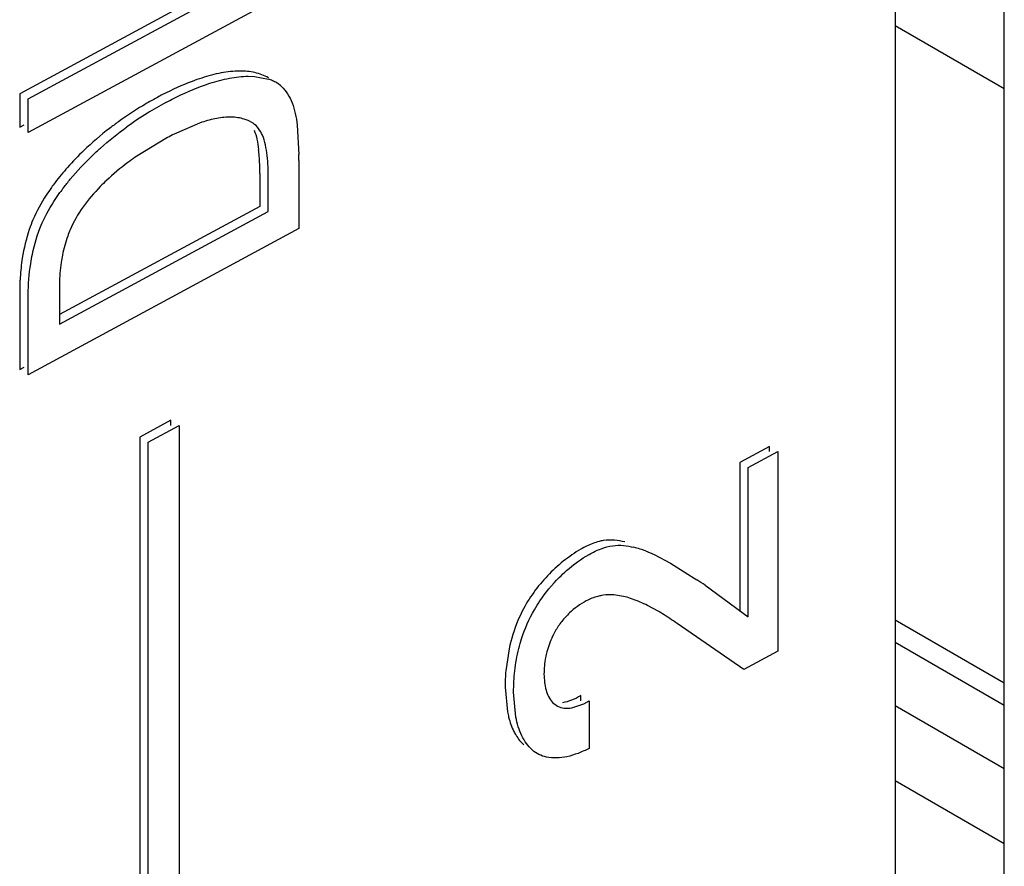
# Model space of a CAD drawing. Header units: inches. Extents: x 0 to 34, y 0 to 22.
# Tile 57 of 129: x 3.959 to 4.119, y 17.361 to 17.498. Entities that reach past the tile are written whole.
import ezdxf

# ---------------------------------------------------------------- set-up
doc = ezdxf.new("R2010")
doc.units = ezdxf.units.IN
doc.header["$LTSCALE"] = 1.87
doc.header["$MEASUREMENT"] = 0
doc.layers.get('0').update_dxf_attribs({"linetype": 'CONTINUOUS'})

msp = doc.modelspace()

# ---------------------------------------------------------------- linework, layer by layer
at = {"color": 6, "linetype": 'CONTINUOUS'}
for p, q in [((4.1010477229, 18.3875301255), (4.1010477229, 15.7329881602)), ((4.1187499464, 17.4870983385), (4.1010477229, 17.4973137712)), ((4.1187499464, 17.3906669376), (4.1010477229, 17.4008879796)), ((4.1010477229, 17.3973381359), (4.1187499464, 17.3871220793)), ((4.1010477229, 17.3870529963), (4.1187499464, 17.3768375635)), ((4.1187499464, 17.3646277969), (4.1010477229, 17.3748432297))]:
    msp.add_line(p, q, dxfattribs=at)
at = {"color": 7, "linetype": 'CONTINUOUS'}
for p, q in [((4.1187499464, 15.8838074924), (4.1187499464, 18.3653628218)), ((4.0030054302, 17.5100276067), (3.9591174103, 17.4863144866)), ((3.9604839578, 17.4854713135), (4.0043719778, 17.5091844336)), ((4.0043719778, 17.5037310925), (3.9604839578, 17.4800179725)), ((3.9961593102, 17.489140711), (3.9971895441, 17.4891012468)), ((3.9971895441, 17.4891012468), (3.9994339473, 17.4886612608)), ((3.9591174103, 17.4863144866), (3.9591174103, 17.4808611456)), ((3.9604839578, 17.4800179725), (3.9604839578, 17.4854713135)), ((3.9591174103, 17.4808611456), (3.9598225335, 17.4812421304)), ((3.9886271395, 17.4816713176), (3.9841289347, 17.4797623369)), ((3.9969578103, 17.4815246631), (3.9961427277, 17.4819545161)), ((4.0040857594, 17.4812322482), (4.0043769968, 17.4764394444)), ((3.9830416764, 17.4791822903), (3.9778357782, 17.4760051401)), ((4.0043719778, 17.4755027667), (4.0043719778, 17.4644339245)), ((3.998016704, 17.4733737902), (3.998016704, 17.4680361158)), ((3.9993832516, 17.4671929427), (3.9993832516, 17.4725306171)), ((3.998016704, 17.4680361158), (3.9655314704, 17.450484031)), ((3.9655314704, 17.4489024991), (3.9993832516, 17.4671929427)), ((4.0043719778, 17.4644339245), (3.9604839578, 17.4407208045)), ((3.9655314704, 17.4554410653), (3.9655314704, 17.4489024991)), ((3.9591174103, 17.4529594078), (3.9591174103, 17.4415639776)), ((3.9604839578, 17.4407208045), (3.9604839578, 17.4521162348)), ((3.9591174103, 17.4415639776), (3.9598225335, 17.4419449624)), ((3.9835901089, 17.4333419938), (3.9785519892, 17.4306198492)), ((3.9835901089, 17.4324988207), (3.9835901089, 17.4333419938)), ((3.9799185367, 17.4297766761), (3.9849566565, 17.4324988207)), ((3.9849566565, 17.4324988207), (3.9849566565, 17.1177994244)), ((3.9785519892, 17.4306198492), (3.9785519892, 17.110286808)), ((3.9799185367, 17.1094436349), (3.9799185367, 17.4297766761)), ((4.0806651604, 17.4290989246), (4.0758639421, 17.4265047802)), ((4.0772304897, 17.4256616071), (4.0820317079, 17.4282557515)), ((4.0806651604, 17.4282557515), (4.0806651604, 17.4290989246)), ((4.0820317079, 17.4282557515), (4.0820317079, 17.3958974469)), ((4.0758639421, 17.4265047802), (4.0758639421, 17.4023077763)), ((4.0772304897, 17.4014646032), (4.0772304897, 17.4256616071)), ((4.0605479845, 17.4121599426), (4.061978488, 17.4115354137)), ((4.061978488, 17.4115354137), (4.064609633, 17.4101346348)), ((4.064609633, 17.4101346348), (4.0674418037, 17.4083710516)), ((4.0674418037, 17.4083710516), (4.0684573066, 17.407725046)), ((4.0684573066, 17.407725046), (4.0688892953, 17.4074509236)), ((4.0702430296, 17.4065876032), (4.0772304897, 17.4014646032)), ((4.0627215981, 17.402299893), (4.0609051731, 17.4032870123)), ((4.0764987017, 17.3929079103), (4.0656799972, 17.4003731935)), ((4.0384525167, 17.3962583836), (4.0379083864, 17.3927067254)), ((4.0820317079, 17.3958974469), (4.0764987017, 17.3929079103)), ((4.0378160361, 17.3900611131), (4.0381884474, 17.3860206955)), ((4.039555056, 17.3851776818), (4.0391825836, 17.38921794)), ((4.0500902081, 17.3878325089), (4.0500902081, 17.388675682)), ((4.0454949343, 17.3875678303), (4.0462943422, 17.3869564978)), ((4.048608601, 17.3866881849), (4.050566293, 17.3873517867)), ((4.050566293, 17.3873517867), (4.0514567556, 17.3878325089)), ((4.0514567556, 17.3878325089), (4.0514567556, 17.3801134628))]:
    msp.add_line(p, q, dxfattribs=at)
for centre, radius, start, end in [((3.9969871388, 17.4812530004), 0.0078018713, 66.7570237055, 71.7225866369), ((3.99724834, 17.4818591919), 0.0071418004, 60.2885997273, 66.7632804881), ((3.9974356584, 17.4830212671), 0.0060537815, 47.3283742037, 56.3741880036), ((4.00948291, 17.4338498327), 0.0589736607, 118.4063931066, 121.0841015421), ((4.0080843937, 17.4360144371), 0.0564047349, 117.2373344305, 118.2028493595), ((4.0086421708, 17.4352486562), 0.0573416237, 121.0862886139, 125.7949539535), ((4.0103373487, 17.4338722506), 0.0579686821, 118.3681743, 121.7919017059), ((4.0097209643, 17.4348554), 0.0568083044, 121.785902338, 125.8309271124), ((4.00288215, 17.4433016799), 0.0410007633, 117.2186222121, 118.9407546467), ((4.0026438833, 17.4425858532), 0.0478524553, 133.8456660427, 138.4098083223), ((3.971608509, 17.4741433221), 0.0264136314, 4.346722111, 6.7788809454), ((3.9709223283, 17.4740904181), 0.0271018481, 2.4432213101, 4.3482968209), ((3.9540230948, 17.4762409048), 0.0503542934, 359.1600773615, 0.225909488), ((4.0004311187, 17.4445732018), 0.0448783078, 138.4321915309, 142.476599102), ((3.9699880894, 17.4740528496), 0.0280368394, 358.6121459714, 2.4385382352), ((3.9913224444, 17.4516546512), 0.0333410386, 142.5940912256, 144.3466304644), ((3.9932189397, 17.4504582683), 0.0339765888, 142.6638175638, 144.3453893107), ((3.9859624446, 17.4562909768), 0.0203004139, 144.8556122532, 156.9145252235), ((3.9944037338, 17.4541319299), 0.0353130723, 171.0462349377, 176.1530947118), ((3.993146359, 17.4542220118), 0.0340523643, 177.444697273, 182.1249175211), ((3.9935081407, 17.4542073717), 0.0344144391, 176.1783772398, 177.4472012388), ((4.0628629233, 17.3908674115), 0.0250610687, 120.6414268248, 136.501488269), ((4.0566834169, 17.4012441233), 0.012983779, 115.9085011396, 120.517634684), ((4.0544478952, 17.3953068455), 0.0179265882, 72.9348644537, 76.4035471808), ((4.0551208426, 17.3975134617), 0.0156196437, 69.6681972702, 72.9193412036), ((3.9159080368, 17.1660747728), 0.2857721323, 57.312063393, 57.6339759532), ((4.0504118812, 17.3820032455), 0.0237298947, 63.7558476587, 70.2150903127), ((4.0434039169, 17.3695335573), 0.0380368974, 58.4409466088, 59.4781507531), ((4.0426768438, 17.3682783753), 0.0394869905, 54.3698907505, 58.49520498), ((4.0632740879, 17.3904968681), 0.0254617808, 175.0209689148, 180.9806125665)]:
    msp.add_arc(centre, radius, start, end, dxfattribs=at)
for points, knots in [([(3.9886244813, 17.488857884), (3.9880943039, 17.4886864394), (3.9859216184, 17.487922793), (3.9838208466, 17.4869634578), (3.9822692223, 17.4861649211)], [0, 0, 0, 0, 0.2420269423, 1, 1, 1, 1]), ([(3.9947728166, 17.4899841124), (3.9937641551, 17.4899824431), (3.9916739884, 17.4897395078), (3.9896530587, 17.4891904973), (3.9886244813, 17.488857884)], [0, 0, 0, 0, 0.482687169, 1, 1, 1, 1]), ([(3.9899341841, 17.4879960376), (3.9909754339, 17.488333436), (3.9930214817, 17.488890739), (3.9951378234, 17.4891381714), (3.9961593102, 17.489140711)], [0, 0, 0, 0, 0.5172632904, 1, 1, 1, 1]), ([(3.9994214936, 17.4889052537), (3.9987414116, 17.489285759), (3.9972079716, 17.4898391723), (3.995597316, 17.4899854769), (3.9947728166, 17.4899841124)], [0, 0, 0, 0, 0.4859057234, 1, 1, 1, 1]), ([(3.9827943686, 17.484879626), (3.9833860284, 17.4851991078), (3.9856948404, 17.4863910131), (3.9881017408, 17.4874022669), (3.9899341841, 17.4879960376)], [0, 0, 0, 0, 0.2587521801, 1, 1, 1, 1]), ([(4.0015388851, 17.4874723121), (4.0019199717, 17.4871212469), (4.0026179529, 17.4862945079), (4.0033577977, 17.4847898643), (4.0038195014, 17.4830686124), (4.0040070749, 17.4818575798), (4.0040857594, 17.4812322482)], [0, 0, 0, 0, 0.2259285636, 0.4661300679, 0.7251841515, 1, 1, 1, 1]), ([(3.9933887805, 17.4825098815), (3.9926104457, 17.4825259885), (3.9909888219, 17.4823562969), (3.9894244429, 17.481931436), (3.9886271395, 17.4816713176)], [0, 0, 0, 0, 0.4813993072, 1, 1, 1, 1]), ([(3.9961427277, 17.4819545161), (3.9959331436, 17.4820444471), (3.9950482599, 17.482365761), (3.9941004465, 17.4824951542), (3.9933887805, 17.4825098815)], [0, 0, 0, 0, 0.2426514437, 1, 1, 1, 1]), ([(3.9751038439, 17.4817593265), (3.97462255, 17.4814120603), (3.9726728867, 17.4799581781), (3.9708213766, 17.4783712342), (3.9694956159, 17.4770974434)], [0, 0, 0, 0, 0.2440338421, 1, 1, 1, 1]), ([(3.9708308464, 17.4762240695), (3.971282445, 17.4766582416), (3.9730768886, 17.4783188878), (3.9749916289, 17.4798482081), (3.976465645, 17.4809126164)], [0, 0, 0, 0, 0.2562598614, 1, 1, 1, 1]), ([(3.9984571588, 17.4795786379), (3.9982867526, 17.4799696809), (3.9978770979, 17.4806969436), (3.9972835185, 17.4812927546), (3.9969578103, 17.4815246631)], [0, 0, 0, 0, 0.5161696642, 1, 1, 1, 1]), ([(3.9970973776, 17.4804070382), (3.9973052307, 17.4799292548), (3.9976109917, 17.4788850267), (3.997771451, 17.4778161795), (3.9978374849, 17.4772611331)], [0, 0, 0, 0, 0.482442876, 1, 1, 1, 1]), ([(3.9993832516, 17.4725306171), (3.9993991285, 17.4731645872), (3.9993886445, 17.4744121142), (3.9992439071, 17.4762429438), (3.998992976, 17.477974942), (3.9986761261, 17.4790761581), (3.9984571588, 17.4795786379)], [0, 0, 0, 0, 0.2660940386, 0.5229722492, 0.7700126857, 1, 1, 1, 1]), ([(3.966204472, 17.4710647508), (3.9665604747, 17.4715306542), (3.9680026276, 17.4733372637), (3.9695874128, 17.4750286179), (3.9708308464, 17.4762240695)], [0, 0, 0, 0, 0.2536947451, 1, 1, 1, 1]), ([(3.9778357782, 17.4760051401), (3.9774355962, 17.4757261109), (3.9758103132, 17.4745586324), (3.9742629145, 17.4732793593), (3.9731638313, 17.4722389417)], [0, 0, 0, 0, 0.2437717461, 1, 1, 1, 1]), ([(3.9731638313, 17.4722389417), (3.972824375, 17.4719176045), (3.9714679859, 17.4705799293), (3.9702224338, 17.4691287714), (3.9693627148, 17.4679766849)], [0, 0, 0, 0, 0.2453773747, 1, 1, 1, 1]), ([(3.964230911, 17.4710884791), (3.9639374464, 17.4706793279), (3.9628071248, 17.4690240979), (3.9618319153, 17.4672570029), (3.9612437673, 17.4658758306)], [0, 0, 0, 0, 0.2511668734, 1, 1, 1, 1]), ([(3.9625928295, 17.464993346), (3.9627883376, 17.4654541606), (3.9636456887, 17.46729197), (3.9647218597, 17.4690229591), (3.9656114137, 17.4702631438)], [0, 0, 0, 0, 0.2469772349, 1, 1, 1, 1]), ([(3.9612437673, 17.4658758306), (3.9610244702, 17.4653608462), (3.9602543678, 17.46333674), (3.9597703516, 17.4612125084), (3.9595209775, 17.4596279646)], [0, 0, 0, 0, 0.258682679, 1, 1, 1, 1]), ([(3.9608800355, 17.4587395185), (3.9609606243, 17.4592565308), (3.9613392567, 17.4613866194), (3.961951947, 17.4634827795), (3.9625928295, 17.464993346)], [0, 0, 0, 0, 0.2417831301, 1, 1, 1, 1]), ([(3.967287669, 17.4642508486), (3.967143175, 17.4639107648), (3.9666202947, 17.4625733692), (3.9662426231, 17.461181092), (3.9660331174, 17.4601359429)], [0, 0, 0, 0, 0.257415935, 1, 1, 1, 1]), ([(3.9660331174, 17.4601359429), (3.9659528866, 17.4597357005), (3.9656827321, 17.4581834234), (3.965560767, 17.4566075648), (3.9655314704, 17.4554410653)], [0, 0, 0, 0, 0.2591656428, 1, 1, 1, 1]), ([(3.9604839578, 17.4521162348), (3.9604635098, 17.4526470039), (3.9604317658, 17.4548608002), (3.9606209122, 17.4570771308), (3.9608800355, 17.4587395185)], [0, 0, 0, 0, 0.2399516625, 1, 1, 1, 1]), ([(4.0537247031, 17.4138111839), (4.0535024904, 17.4137766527), (4.052566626, 17.4135862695), (4.0516663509, 17.413241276), (4.0510103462, 17.412922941)], [0, 0, 0, 0, 0.2357123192, 1, 1, 1, 1]), ([(4.0572097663, 17.413594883), (4.0566560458, 17.4137234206), (4.0555013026, 17.4139334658), (4.0543186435, 17.4139034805), (4.0537247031, 17.4138111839)], [0, 0, 0, 0, 0.4860518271, 1, 1, 1, 1]), ([(4.0514567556, 17.411586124), (4.0520743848, 17.4119332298), (4.0532963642, 17.4125236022), (4.0546093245, 17.4128985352), (4.0552471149, 17.4129901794)], [0, 0, 0, 0, 0.5237067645, 1, 1, 1, 1]), ([(4.0552471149, 17.4129901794), (4.0558297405, 17.413073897), (4.0569904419, 17.4130854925), (4.0581194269, 17.412862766), (4.0586621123, 17.4127310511)], [0, 0, 0, 0, 0.513150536, 1, 1, 1, 1]), ([(4.0465888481, 17.407837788), (4.0469704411, 17.4082185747), (4.0484678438, 17.409620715), (4.0501420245, 17.4108389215), (4.0514567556, 17.411586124)], [0, 0, 0, 0, 0.2627998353, 1, 1, 1, 1]), ([(4.0446838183, 17.4081178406), (4.0438765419, 17.4072661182), (4.0423720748, 17.4054381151), (4.0411304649, 17.4034201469), (4.0405917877, 17.4023635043)], [0, 0, 0, 0, 0.4973470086, 1, 1, 1, 1]), ([(4.0425494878, 17.402596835), (4.0428276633, 17.4030813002), (4.0439986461, 17.4049559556), (4.0454204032, 17.4066718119), (4.0465888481, 17.407837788)], [0, 0, 0, 0, 0.2528582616, 1, 1, 1, 1]), ([(4.0534435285, 17.4049040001), (4.0532401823, 17.4048682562), (4.052385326, 17.4046803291), (4.0515634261, 17.4043519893), (4.050971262, 17.4040424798)], [0, 0, 0, 0, 0.2360567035, 1, 1, 1, 1]), ([(4.0584442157, 17.4043323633), (4.0576807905, 17.4046207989), (4.056458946, 17.4049149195), (4.0547682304, 17.4050517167), (4.0538872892, 17.4049820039), (4.0534435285, 17.4049040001)], [0, 0, 0, 0, 0.4818334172, 0.7339812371, 1, 1, 1, 1]), ([(4.0400248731, 17.3963145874), (4.0401603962, 17.3968470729), (4.0407879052, 17.3990189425), (4.0416974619, 17.4011129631), (4.0425494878, 17.402596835)], [0, 0, 0, 0, 0.2430652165, 1, 1, 1, 1]), ([(4.050971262, 17.4040424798), (4.0499799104, 17.4035115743), (4.048535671, 17.402484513), (4.0469463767, 17.400705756), (4.0462455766, 17.399659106), (4.0459321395, 17.3991064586)], [0, 0, 0, 0, 0.4727255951, 0.7329240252, 1, 1, 1, 1]), ([(4.0405917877, 17.4023635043), (4.0403397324, 17.4018690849), (4.0394320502, 17.3999076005), (4.0387954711, 17.3978262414), (4.0384525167, 17.3962583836)], [0, 0, 0, 0, 0.256939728, 1, 1, 1, 1]), ([(4.0459321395, 17.3991064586), (4.0457807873, 17.3988395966), (4.0452272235, 17.3977754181), (4.0448152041, 17.3966390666), (4.044588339, 17.3957761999)], [0, 0, 0, 0, 0.2558781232, 1, 1, 1, 1]), ([(4.0391825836, 17.38921794), (4.0391827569, 17.3903716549), (4.0392999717, 17.3927607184), (4.0397207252, 17.3951195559), (4.0400248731, 17.3963145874)], [0, 0, 0, 0, 0.4833642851, 1, 1, 1, 1]), ([(4.044588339, 17.3957761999), (4.0445072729, 17.3954678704), (4.0442371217, 17.3942830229), (4.0441160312, 17.3930656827), (4.044102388, 17.3921698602)], [0, 0, 0, 0, 0.2624510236, 1, 1, 1, 1]), ([(4.044102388, 17.3921698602), (4.0441164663, 17.3917189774), (4.0441775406, 17.3908416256), (4.0444677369, 17.3892433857), (4.0449801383, 17.3881165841), (4.0454949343, 17.3875678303)], [0, 0, 0, 0, 0.2769479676, 0.5380584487, 1, 1, 1, 1]), ([(4.0500902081, 17.388675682), (4.0496091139, 17.388394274), (4.0486602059, 17.3879069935), (4.0476329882, 17.3875883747), (4.0471320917, 17.3875116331)], [0, 0, 0, 0, 0.523781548, 1, 1, 1, 1]), ([(4.0462943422, 17.3869564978), (4.0466279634, 17.3867844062), (4.0474070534, 17.386571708), (4.048203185, 17.3866181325), (4.048608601, 17.3866881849)], [0, 0, 0, 0, 0.4771023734, 1, 1, 1, 1]), ([(4.0381884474, 17.3860206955), (4.0382445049, 17.3857351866), (4.0384882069, 17.3846485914), (4.0388599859, 17.3835860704), (4.0392296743, 17.3828507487)], [0, 0, 0, 0, 0.2611888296, 1, 1, 1, 1]), ([(4.0422212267, 17.3798305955), (4.0415011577, 17.3804544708), (4.0403370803, 17.3821837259), (4.0397607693, 17.3841330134), (4.039555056, 17.3851776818)], [0, 0, 0, 0, 0.4722457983, 1, 1, 1, 1]), ([(4.0392296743, 17.3828507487), (4.0393357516, 17.3826397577), (4.0397734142, 17.3818443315), (4.0403491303, 17.3811169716), (4.0408546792, 17.3806737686)], [0, 0, 0, 0, 0.2599484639, 1, 1, 1, 1]), ([(4.0445225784, 17.3786971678), (4.0440966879, 17.3787890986), (4.0432683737, 17.3790598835), (4.0425371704, 17.3795434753), (4.0422212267, 17.3798305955)], [0, 0, 0, 0, 0.505090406, 1, 1, 1, 1]), ([(4.0514567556, 17.3801134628), (4.0508615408, 17.3798139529), (4.049683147, 17.3792809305), (4.0478958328, 17.3787167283), (4.046164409, 17.3784897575), (4.0450453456, 17.3785843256), (4.0445225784, 17.3786971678)], [0, 0, 0, 0, 0.2773805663, 0.5374709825, 0.7773675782, 1, 1, 1, 1])]:
    msp.add_open_spline(points, degree=3, knots=knots, dxfattribs=at)

doc.saveas('drawing.dxf')
